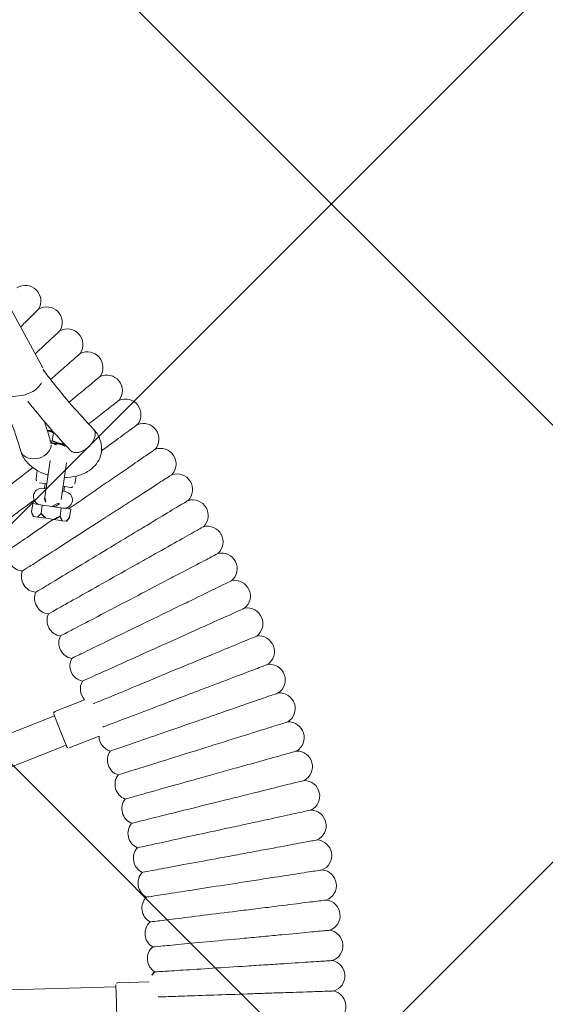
# Model space of a CAD drawing. Header units: metres. Extents: x 5515420 to 5516573, y 5683131 to 5683463.
# Tile 48 of 94: x 5516088.936 to 5516089.204, y 5683297.915 to 5683298.417. Entities that reach past the tile are written whole.
import ezdxf

# ---------------------------------------------------------------- set-up
doc = ezdxf.new("R2010")
doc.units = ezdxf.units.M
doc.layers.get('0').update_dxf_attribs({"linetype": 'CONTINUOUS', "lineweight": 18, "true_color": 0x000000})
doc.layers.add('A-Nawierzchnie', color=41, linetype='CONTINUOUS')
doc.layers.add('A-Plac-Zabaw', color=81, linetype='CONTINUOUS')
doc.layers.get('0').off()

# ---------------------------------------------------------------- blocks, each defined once
blk = doc.blocks.new('Bocianie gniazdo-Junior')
at = {"lineweight": 0}
for p, q in [((31.52813050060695, 38.61494473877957), (29.55260390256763, 41.26106412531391)), ((29.76165478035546, 36.81514665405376), (30.67303381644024, 37.06409589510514)), ((32.23768096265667, 35.49569203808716), (32.22051488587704, 35.48424798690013)), ((32.23768096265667, 35.49569203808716), (32.49259127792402, 35.49569203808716)), ((32.54956117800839, 35.39569203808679), (32.54956117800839, 34.99569203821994)), ((33.0114413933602, 34.89569203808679), (32.54738843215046, 34.89569203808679)), ((32.59296888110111, 34.87569203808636), (32.60175389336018, 34.87569203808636)), ((33.01144139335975, 34.87569203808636), (32.60175389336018, 34.87569203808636)), ((33.2234444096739, 34.89569203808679), (33.0114413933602, 34.89569203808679)), ((33.24850512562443, 34.87569203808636), (33.0114413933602, 34.87569203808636)), ((32.58644139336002, 33.98254171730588), (32.58644139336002, 32.10069203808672)), ((33.43644139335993, 32.10069203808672), (33.43644139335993, 33.98254171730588)), ((32.0114413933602, 33.38510150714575), (32.0114413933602, 32.97569203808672)), ((34.0114413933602, 32.97569203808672), (34.0114413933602, 33.38510150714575)), ((32.58644139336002, 32.7756920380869), (32.21144139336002, 32.7756920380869)), ((32.5114413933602, 32.5256920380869), (32.5114413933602, 32.7756920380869)), ((33.81144139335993, 32.7756920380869), (33.43644139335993, 32.7756920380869)), ((33.5114413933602, 32.5256920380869), (33.5114413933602, 32.7756920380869)), ((32.43644139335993, 32.5256920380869), (32.58644139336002, 32.5256920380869)), ((33.43644139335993, 32.5256920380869), (33.58644139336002, 32.5256920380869)), ((32.02994593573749, 31.67569203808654), (32.52069366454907, 31.67569203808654)), ((32.02994593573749, 31.24569203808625), (32.02994593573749, 31.67569203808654)), ((32.52069366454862, 31.67569203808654), (32.89961890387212, 31.67569203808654)), ((32.52069366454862, 31.67569203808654), (32.52069366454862, 31.24569203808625)), ((32.89961890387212, 31.67569203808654), (33.01144139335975, 31.67569203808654)), ((33.01144139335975, 31.67569203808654), (33.12326388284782, 31.67569203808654)), ((33.12326388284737, 31.67569203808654), (33.50218912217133, 31.67569203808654)), ((33.50218912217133, 31.67569203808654), (33.99293685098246, 31.67569203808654)), ((33.50218912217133, 31.24569203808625), (33.50218912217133, 31.67569203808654)), ((33.99293685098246, 31.67569203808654), (33.99293685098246, 31.24569203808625)), ((32.13994593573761, 31.03569203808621), (32.02994593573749, 31.24569203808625)), ((33.88293685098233, 31.03569203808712), (33.99293685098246, 31.24569203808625)), ((32.17913724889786, 31.03569203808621), (32.13994593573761, 31.03569203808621)), ((32.3715023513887, 31.03569203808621), (32.17913724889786, 31.03569203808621)), ((32.81907629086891, 31.03569203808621), (32.3715023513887, 31.03569203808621)), ((32.81907629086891, 31.03569203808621), (33.20380649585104, 31.03569203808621)), ((33.65138043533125, 31.03569203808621), (33.20380649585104, 31.03569203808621)), ((33.65138043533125, 31.03569203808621), (33.84374553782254, 31.03569203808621)), ((33.88293685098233, 31.03569203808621), (33.84374553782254, 31.03569203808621)), ((34.68188040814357, 21.3417174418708), (36.09967854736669, 22.16028357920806)), ((34.69527786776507, 21.11851236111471), (28.27163112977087, 17.40981818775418)), ((35.09527786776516, 20.42569203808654), (34.64527786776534, 21.20511490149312)), ((35.54527786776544, 19.64626917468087), (35.09527786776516, 20.42569203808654)), ((35.68188040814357, 19.60966663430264), (37.09967854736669, 20.42823277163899)), ((29.07163112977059, 16.02417754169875), (35.49527786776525, 19.73287171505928)), ((39.86643031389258, 8.112710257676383), (41.4451705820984, 8.391084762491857)), ((39.80267917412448, 7.898383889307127), (32.49797762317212, 6.610367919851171)), ((39.941597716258, 7.110537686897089), (39.78531435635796, 7.996864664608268)), ((40.0978810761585, 6.224210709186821), (39.941597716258, 7.110537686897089))]:
    blk.add_line(p, q, dxfattribs=at)
for centre, radius, start, end in [((30.14993893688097, 41.85187064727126), 0.8000000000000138, 337.9589330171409, 130.0410669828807), ((31.38758765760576, 40.92406452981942), 0.7999999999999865, 336.2446473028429, 128.3267812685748), ((32.59692669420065, 39.95964882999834), 0.8000000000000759, 334.5303615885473, 126.6124955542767), ((33.77687352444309, 38.95948683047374), 0.7999999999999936, 332.8160758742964, 124.8982098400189), ((34.92637193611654, 37.92447381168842), 0.8000000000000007, 331.1017901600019, 123.1839241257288), ((36.04439297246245, 36.85553625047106), 0.8000000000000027, 329.3875044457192, 121.4696384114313), ((37.12993585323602, 35.75363099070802), 0.8000000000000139, 327.6732187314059, 119.755352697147), ((38.18202887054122, 34.61974438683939), 0.8000000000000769, 325.9589330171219, 118.0410669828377), ((33.0114413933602, 34.45069203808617), 0.4250000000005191, 60.30625443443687, 119.6937455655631), ((39.19973025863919, 33.4548914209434), 0.8000000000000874, 324.2446473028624, 116.3267812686), ((32.21144139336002, 32.97569203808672), 0.2000000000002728, 180.0000000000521, 269.9999999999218), ((33.81144139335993, 32.97569203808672), 0.2000000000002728, 270.0000000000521, 359.9999999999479), ((40.18212903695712, 32.26011479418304), 0.8000000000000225, 322.5303615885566, 114.6124955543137), ((32.43644139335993, 32.10069203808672), 0.4249999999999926, 90, 269.9978998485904), ((33.58644139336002, 32.10069203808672), 0.4250000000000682, 270.0033937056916, 90), ((33.0114413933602, 32.10069203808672), 0.4249999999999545, 180, 270), ((33.0114413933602, 32.10069203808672), 0.4249999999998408, 270, 0), ((41.12834582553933, 31.03648399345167), 0.7999999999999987, 320.8160758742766, 112.89820983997), ((42.03753363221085, 29.78509433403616), 0.8000000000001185, 319.1017901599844, 111.1839241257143), ((31.9396123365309, 28.99904729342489), 0.7999999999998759, 168.7926690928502, 275.2073309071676), ((42.90887861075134, 28.5070659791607), 0.7999999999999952, 317.3875044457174, 109.4696384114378), ((32.79196185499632, 28.02345477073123), 0.800000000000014, 167.0783833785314, 273.4930451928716), ((43.74160078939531, 27.2035429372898), 0.8000000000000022, 315.673218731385, 107.7553526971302), ((33.61474458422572, 27.02280045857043), 0.8000000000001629, 165.3640976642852, 271.778759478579), ((44.53495476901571, 25.87569203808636), 0.8000000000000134, 313.9589330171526, 106.0410669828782), ((34.40722402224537, 25.99798007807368), 0.7999999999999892, 163.6498119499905, 270.0644737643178), ((35.16869079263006, 24.94991098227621), 0.8000000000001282, 161.9355262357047, 268.3501880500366), ((45.28823039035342, 24.52470188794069), 0.8000000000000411, 312.2446473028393, 104.3267812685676), ((35.89846327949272, 23.87953133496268), 0.8000000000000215, 160.2212405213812, 266.6359023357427), ((46.00075336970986, 23.15178180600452), 0.8000000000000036, 310.530361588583, 102.6124955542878), ((36.59588823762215, 22.78779927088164), 0.8000000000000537, 158.5069548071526, 231.6647221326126), ((46.67188590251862, 21.75816074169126), 0.7999999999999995, 308.8160758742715, 100.8982098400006), ((34.7318804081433, 21.2551149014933), 0.09999999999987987, 119.9999999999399, 210.0000000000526), ((47.30102723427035, 20.34508617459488), 0.7999999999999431, 307.1017901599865, 99.18392412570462), ((37.89122792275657, 20.54420512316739), 0.799999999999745, 188.3352778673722, 261.4930451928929), ((35.63188040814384, 19.69626917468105), 0.100000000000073, 210.0000000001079, 299.9999999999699), ((38.48798314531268, 19.39435136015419), 0.8000000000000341, 153.3640976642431, 259.7787594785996), ((47.88761419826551, 18.91382299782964), 0.7999999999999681, 305.387504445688, 97.46963841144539), ((39.05007286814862, 18.2271600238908), 0.7999999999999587, 151.6498119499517, 258.0644737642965), ((48.43112171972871, 17.46565238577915), 0.7999999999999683, 303.6732187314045, 95.75535269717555), ((39.5769939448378, 17.04367590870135), 0.800000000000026, 149.9355262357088, 256.3501880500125), ((48.93106328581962, 16.0018706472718), 0.7999999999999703, 301.9589330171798, 94.04106698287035), ((40.06827470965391, 15.84495839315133), 0.7999999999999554, 148.2212405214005, 254.635902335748), ((49.3869913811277, 14.52378806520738), 0.7999999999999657, 300.2446473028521, 92.3267812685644), ((40.52347539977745, 14.63208049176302), 0.800000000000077, 146.5069548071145, 252.9216166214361), ((40.94218854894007, 13.40612789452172), 0.799999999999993, 144.7926690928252, 251.2073309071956), ((49.79849788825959, 13.03272772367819), 0.7999999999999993, 298.5303615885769, 90.61249555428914), ((41.32403935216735, 12.16819799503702), 0.7999999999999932, 143.0783833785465, 249.4930451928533), ((50.16521445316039, 11.53002432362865), 0.8000000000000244, 296.8160758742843, 88.8982098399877), ((41.66868600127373, 10.91939890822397), 0.8000000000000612, 141.3640976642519, 247.7787594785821), ((50.48681281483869, 10.01702298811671), 0.7999999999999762, 295.1017901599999, 87.1839241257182), ((41.97581999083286, 9.660848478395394), 0.7999999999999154, 139.649811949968, 246.0644737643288), ((50.76300509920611, 8.495078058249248), 0.8000000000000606, 293.3875044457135, 85.46963841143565), ((42.2451663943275, 8.393673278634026), 0.7999999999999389, 137.9355262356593, 180.1853891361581), ((39.8837951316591, 8.014229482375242), 0.100000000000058, 100.0000000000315, 189.9999999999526)]:
    blk.add_arc(centre, radius, start, end, dxfattribs=at)
at = {"lineweight": 0, "extrusion": (0, 0, -1)}
for centre, major_axis, ratio, start_param, end_param in [((34.03887250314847, 35.27117981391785), (0.4921315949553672, 0.6307190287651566), 0.6293542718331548, -2.957634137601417e-13, 3.141592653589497), ((34.03887250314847, 35.27117981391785), (0.4921315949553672, 0.6307190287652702), 0.6293542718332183, -1.048050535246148e-13, 3.141592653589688), ((31.7554140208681, 34.58661478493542), (0.7319086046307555, 0.3229702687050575), 0.7693812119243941, 0.3272954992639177, 3.141592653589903), ((31.75541402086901, 34.58661478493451), (0.7319086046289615, 0.3229702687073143), 0.7693812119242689, 2.836412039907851e-12, 0.3272954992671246)]:
    blk.add_ellipse(centre, major_axis=major_axis, ratio=ratio, start_param=start_param, end_param=end_param, dxfattribs=at)
at = {"lineweight": 0}
for centre, major_axis, ratio, start_param, end_param in [((31.75541402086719, 34.58661478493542), (-0.7319086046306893, -0.3229702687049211), 0.7693812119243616, -2.842170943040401e-14, 2.814297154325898), ((31.75541402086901, 34.58661478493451), (0.7319086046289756, 0.3229702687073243), 0.7693812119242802, -0.3272954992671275, -2.839284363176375e-12)]:
    blk.add_ellipse(centre, major_axis=major_axis, ratio=ratio, start_param=start_param, end_param=end_param, dxfattribs=at)
for points, knots in [([(30.8914710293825, 41.55165379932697), (30.89146906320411, 41.55165117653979), (30.84702767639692, 41.49236850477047), (30.64917253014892, 41.22843925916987), (30.47336623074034, 40.99392211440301), (30.19922115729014, 40.62822577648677), (30.15636516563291, 40.5710579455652), (30.11196408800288, 40.51182904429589)], [21.67347738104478, 21.67347738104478, 21.67347738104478, 21.67347738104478, 23.11543581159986, 23.11543581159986, 24.91656177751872, 24.91656177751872, 25.2353198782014, 25.2353198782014, 25.2353198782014, 25.2353198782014]), ([(32.11980673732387, 40.60179877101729), (32.11980469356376, 40.60179620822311), (32.07360972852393, 40.543869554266), (31.86794756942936, 40.28597736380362), (31.68520426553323, 40.05682450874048), (31.32390531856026, 39.60376995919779), (31.19157951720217, 39.43783865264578), (31.04810024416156, 39.25792133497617)], [21.6734773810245, 21.6734773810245, 21.6734773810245, 21.6734773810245, 23.11543581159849, 23.11543581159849, 24.91656177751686, 24.91656177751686, 25.80320097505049, 25.80320097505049, 25.80320097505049, 25.80320097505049]), ([(33.31917732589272, 39.61562263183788), (33.3191752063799, 39.61562013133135), (33.27126801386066, 39.55910134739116), (33.05798293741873, 39.30747706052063), (32.86846620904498, 39.08389361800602), (32.44208333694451, 38.5808659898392), (32.23937851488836, 38.3417238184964), (32.01514293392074, 38.07718061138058)], [21.67347738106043, 21.67347738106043, 21.67347738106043, 21.67347738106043, 23.11543581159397, 23.11543581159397, 24.91656177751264, 24.91656177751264, 26.17400491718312, 26.17400491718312, 26.17400491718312, 26.17400491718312]), ([(31.62735765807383, 38.41791824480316), (31.61486741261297, 38.45889207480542), (31.59855349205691, 38.49832740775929), (31.56373233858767, 38.56332133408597), (31.54687520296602, 38.58983714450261), (31.52813050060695, 38.61494473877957)], [3.382685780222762, 3.382685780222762, 3.382685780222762, 3.382685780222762, 3.529283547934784, 3.529283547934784, 3.638137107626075, 3.638137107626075, 3.638137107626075, 3.638137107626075]), ([(34.53100409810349, 35.90189884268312), (34.09993526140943, 36.23824923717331), (33.68230772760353, 36.58045799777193), (32.87483387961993, 37.27573936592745), (32.48498772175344, 37.62881181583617), (31.93845857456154, 38.14990165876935), (31.77043848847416, 38.31396159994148), (31.6054183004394, 38.47901396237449)], [5.623739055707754, 5.623739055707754, 5.623739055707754, 5.623739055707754, 5.670793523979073, 5.670793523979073, 5.717847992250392, 5.717847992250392, 5.739271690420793, 5.739271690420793, 5.739271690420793, 5.739271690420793]), ([(34.48850919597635, 38.59400814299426), (34.488507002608, 38.59400570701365), (34.43893046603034, 38.5389453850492), (34.21821339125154, 38.29381423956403), (34.0220928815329, 38.07600034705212), (33.57478368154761, 37.57921315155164), (33.35701703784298, 37.3373587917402), (33.11567109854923, 37.06931697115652)], [21.67347738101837, 21.67347738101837, 21.67347738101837, 21.67347738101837, 23.11543581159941, 23.11543581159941, 24.91656177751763, 24.91656177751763, 26.21607273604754, 26.21607273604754, 26.21607273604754, 26.21607273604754]), ([(30.67303381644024, 37.06409589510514), (30.78187599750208, 37.09382686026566), (30.88975346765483, 37.13907211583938), (31.09357148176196, 37.25572267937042), (31.18946534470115, 37.32715670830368), (31.35974208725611, 37.48920340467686), (31.43410586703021, 37.57979236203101), (31.52779680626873, 37.73029848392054), (31.55704107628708, 37.78656042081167), (31.58101360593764, 37.84372082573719)], [1.570796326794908, 1.570796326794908, 1.570796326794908, 1.570796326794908, 1.900683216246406, 1.900683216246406, 2.231074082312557, 2.231074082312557, 2.561465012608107, 2.561465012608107, 2.749201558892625, 2.749201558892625, 2.749201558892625, 2.749201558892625]), ([(35.62675563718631, 37.53786978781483), (35.62675337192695, 37.53786741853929), (35.5755518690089, 37.48431484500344), (35.34760036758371, 37.24589626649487), (35.14505163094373, 37.03404689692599), (34.69742073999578, 36.56586169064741), (34.49131892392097, 36.35029609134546), (34.26389798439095, 36.11243243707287)], [21.67347738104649, 21.67347738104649, 21.67347738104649, 21.67347738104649, 23.11543581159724, 23.11543581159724, 24.91656177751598, 24.91656177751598, 26.11982788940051, 26.11982788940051, 26.11982788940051, 26.11982788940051]), ([(29.62051579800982, 36.78540662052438), (29.74920081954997, 36.59508540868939), (29.87313674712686, 36.40380480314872), (30.12471893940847, 35.99808309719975), (30.25123884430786, 35.78343703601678), (30.49237199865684, 35.35223003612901), (30.60698528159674, 35.13566914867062), (30.82423834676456, 34.70086370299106), (30.92687817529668, 34.48261918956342), (31.02350541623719, 34.2636445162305)], [2.753362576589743, 2.753362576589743, 2.753362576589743, 2.753362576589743, 2.782754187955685, 2.782754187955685, 2.815421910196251, 2.815421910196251, 2.848089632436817, 2.848089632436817, 2.880757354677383, 2.880757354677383, 2.880757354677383, 2.880757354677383]), ([(33.54674090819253, 34.64046078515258), (33.09585496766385, 34.9922738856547), (32.65829934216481, 35.35078211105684), (31.81796643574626, 36.07435701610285), (31.41472806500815, 36.43921211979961), (31.02530743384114, 36.80985788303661)], [5.623739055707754, 5.623739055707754, 5.623739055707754, 5.623739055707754, 5.670793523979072, 5.670793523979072, 5.717056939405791, 5.717056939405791, 5.717056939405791, 5.717056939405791]), ([(36.73289776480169, 36.44815295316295), (36.73289542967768, 36.44815065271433), (36.68011479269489, 36.39615376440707), (36.44513291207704, 36.16466116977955), (36.23633725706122, 35.95896595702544), (35.71915815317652, 35.44946653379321), (35.4317604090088, 35.16633640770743), (35.11003064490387, 34.84938406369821)], [21.67347738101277, 21.67347738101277, 21.67347738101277, 21.67347738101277, 23.11543581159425, 23.11543581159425, 24.91656177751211, 24.91656177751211, 26.48276527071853, 26.48276527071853, 26.48276527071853, 26.48276527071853]), ([(32.00107314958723, 35.91856177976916), (32.05067917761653, 35.82374117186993), (32.09928751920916, 35.72868923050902), (32.26676219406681, 35.39350914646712), (32.38026877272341, 35.1521883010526), (32.48732262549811, 34.90958505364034)], [2.835116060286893, 2.835116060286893, 2.835116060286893, 2.835116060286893, 2.848089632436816, 2.848089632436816, 2.880757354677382, 2.880757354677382, 2.880757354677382, 2.880757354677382]), ([(34.53100409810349, 35.90189884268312), (34.69290345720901, 35.77557351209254), (34.83995739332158, 35.61703584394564), (35.02776970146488, 35.27350257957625), (35.08443058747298, 35.1051384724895), (35.12042288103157, 34.77759493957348), (35.10915075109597, 34.62179966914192), (35.03469681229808, 34.32569495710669), (34.97078496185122, 34.18661099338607), (34.7972047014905, 33.92003441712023), (34.68196062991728, 33.79881317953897), (34.39859875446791, 33.56925624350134), (34.2240529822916, 33.47164066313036), (33.84759412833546, 33.31800399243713), (33.64416090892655, 33.26470960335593), (33.43644139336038, 33.23404960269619)], [2.482146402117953, 2.482146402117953, 2.482146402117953, 2.482146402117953, 2.822220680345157, 2.822220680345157, 3.075222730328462, 3.075222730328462, 3.292529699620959, 3.292529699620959, 3.516799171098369, 3.516799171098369, 3.782949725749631, 3.782949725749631, 4.118848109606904, 4.118848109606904, 4.473046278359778, 4.473046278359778, 4.473046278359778, 4.473046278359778]), ([(37.8059454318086, 35.32583308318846), (37.80594302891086, 35.32583085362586), (37.75163050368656, 35.27543619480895), (37.50982858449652, 35.05107680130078), (37.29497291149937, 34.85171987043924), (36.72966459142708, 34.32719040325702), (36.38704345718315, 34.00928444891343), (35.78461495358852, 33.45031248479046), (35.55635545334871, 33.2385186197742), (35.08293670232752, 32.79925021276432), (34.83917571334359, 32.57307306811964), (34.5937780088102, 32.34537727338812)], [21.67347738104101, 21.67347738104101, 21.67347738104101, 21.67347738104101, 23.11543581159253, 23.11543581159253, 24.91656177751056, 24.91656177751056, 26.69231811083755, 26.69231811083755, 27.6892699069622, 27.6892699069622, 28.69405322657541, 28.69405322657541, 28.69405322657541, 28.69405322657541]), ([(32.80320602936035, 34.81950977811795), (32.78902687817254, 34.8218050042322), (32.77508464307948, 34.82432047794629), (32.70828700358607, 34.83760609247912), (32.65951126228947, 34.85130202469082), (32.57899424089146, 34.88025540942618), (32.54635250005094, 34.89534973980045), (32.49891824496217, 34.92155719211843), (32.48288774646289, 34.93288189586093), (32.47376171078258, 34.94023189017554)], [4.97387402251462, 4.97387402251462, 4.97387402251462, 4.97387402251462, 5.030067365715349, 5.030067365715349, 5.248745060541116, 5.248745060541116, 5.452561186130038, 5.452561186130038, 5.639017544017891, 5.639017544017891, 5.639017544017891, 5.639017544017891]), ([(33.29932655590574, 34.83524581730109), (33.29496957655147, 34.83422139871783), (33.29057568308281, 34.83321671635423), (33.26474232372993, 34.82747724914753), (33.2425170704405, 34.82320701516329), (33.21967675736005, 34.81950977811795)], [4.341655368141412, 4.341655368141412, 4.341655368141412, 4.341655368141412, 4.360385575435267, 4.360385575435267, 4.450903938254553, 4.450903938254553, 4.450903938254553, 4.450903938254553]), ([(32.58644139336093, 33.23404960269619), (32.40236417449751, 33.26121993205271), (32.22165418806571, 33.30622814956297), (31.83717179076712, 33.44984990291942), (31.63628945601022, 33.55756397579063), (31.30021084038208, 33.83360926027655), (31.15883398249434, 33.99440878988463), (31.04564013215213, 34.21541793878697), (31.0342471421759, 34.23930183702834), (31.02350541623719, 34.2636445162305)], [4.951731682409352, 4.951731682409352, 4.951731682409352, 4.951731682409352, 5.265615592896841, 5.265615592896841, 5.648427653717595, 5.648427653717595, 5.98276189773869, 5.98276189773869, 6.022350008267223, 6.022350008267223, 6.022350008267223, 6.022350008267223]), ([(38.84493811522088, 34.17191480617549), (38.84493564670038, 34.17191264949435), (38.78913985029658, 34.12316533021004), (38.54073433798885, 33.90613996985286), (38.32001097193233, 33.71329977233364), (37.73926412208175, 33.20591652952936), (37.38728602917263, 32.89840253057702), (36.76840524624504, 32.3577026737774), (36.53391199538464, 32.1528320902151), (36.04756421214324, 31.72792282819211), (35.79714612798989, 31.50913913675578), (35.54504662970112, 31.28888643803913)], [21.67347738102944, 21.67347738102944, 21.67347738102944, 21.67347738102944, 23.11543581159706, 23.11543581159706, 24.9165617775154, 24.9165617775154, 26.69231811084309, 26.69231811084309, 27.68926990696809, 27.68926990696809, 28.69405322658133, 28.69405322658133, 28.69405322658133, 28.69405322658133]), ([(31.76524987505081, 33.49905140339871), (31.64114799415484, 33.36925101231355), (31.51874263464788, 33.24122504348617), (31.01392446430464, 32.71322663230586), (30.66129883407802, 32.34440913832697), (30.05911018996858, 31.71456919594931), (29.81566080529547, 31.45994110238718), (29.4720661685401, 31.10056928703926), (29.37532212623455, 30.999382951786), (29.35746626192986, 30.98070718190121), (29.35665212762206, 30.97985566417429), (29.35665212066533, 30.97985565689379)], [1.220289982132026, 1.220289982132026, 1.220289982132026, 1.220289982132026, 1.776836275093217, 1.776836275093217, 3.561561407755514, 3.561561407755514, 5.352037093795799, 5.352037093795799, 7.144285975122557, 7.144285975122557, 7.324569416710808, 7.324569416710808, 7.324569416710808, 7.324569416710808]), ([(39.84894577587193, 32.98743103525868), (39.84894324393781, 32.98742895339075), (39.79171412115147, 32.940372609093), (39.53692737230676, 32.73087554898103), (39.3105338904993, 32.54472470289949), (38.71486835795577, 32.05494186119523), (38.35384837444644, 31.75809508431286), (37.71906929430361, 31.23615133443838), (37.47855219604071, 31.03838741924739), (36.97971072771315, 30.62821765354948), (36.72285970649, 30.41702325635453), (36.46428407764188, 30.20441080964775)], [21.67347738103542, 21.67347738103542, 21.67347738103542, 21.67347738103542, 23.11543581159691, 23.11543581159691, 24.91656177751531, 24.91656177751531, 26.69231811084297, 26.69231811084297, 27.68926990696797, 27.68926990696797, 28.69405322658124, 28.69405322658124, 28.69405322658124, 28.69405322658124]), ([(32.08194472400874, 31.86626270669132), (31.79843433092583, 31.58696220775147), (31.53640063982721, 31.32881949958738), (30.9935374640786, 30.79401739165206), (30.74257972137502, 30.54678616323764), (30.38838809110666, 30.19785398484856), (30.28866031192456, 30.0996070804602), (30.27025374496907, 30.0814738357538), (30.26941450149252, 30.08064705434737), (30.26941449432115, 30.08064704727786)], [2.225480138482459, 2.225480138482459, 2.225480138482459, 2.225480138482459, 3.561561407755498, 3.561561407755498, 5.352037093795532, 5.352037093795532, 7.144285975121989, 7.144285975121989, 7.324569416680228, 7.324569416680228, 7.324569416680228, 7.324569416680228]), ([(40.81706969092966, 31.77344204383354), (40.81706709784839, 31.77344003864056), (40.75845587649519, 31.7281167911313), (40.49751595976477, 31.52633555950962), (40.26565501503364, 31.34704069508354), (39.65560400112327, 30.87529667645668), (39.28586528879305, 30.58938283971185), (38.63575612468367, 30.08666240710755), (38.38943047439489, 29.89618218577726), (37.87854185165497, 29.50111907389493), (37.61548780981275, 29.29770301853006), (37.3506675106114, 29.09292114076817)], [21.67347738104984, 21.67347738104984, 21.67347738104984, 21.67347738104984, 23.11543581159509, 23.11543581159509, 24.91656177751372, 24.91656177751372, 26.69231811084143, 26.69231811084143, 27.68926990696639, 27.68926990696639, 28.69405322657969, 28.69405322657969, 28.69405322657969, 28.69405322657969]), ([(35.54504662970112, 31.28888643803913), (35.09923953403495, 30.89939650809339), (34.65503914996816, 30.51131031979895), (33.81819916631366, 29.78018524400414), (33.43393255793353, 29.4444616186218), (32.77770973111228, 28.87113700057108), (32.51241571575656, 28.6393565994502), (32.13799044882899, 28.31223109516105), (32.03256559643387, 28.22012417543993), (32.01310753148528, 28.20312417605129), (32.01222034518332, 28.20234906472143), (32.01222033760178, 28.20234905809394)], [0, 0, 0, 0, 1.776836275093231, 1.776836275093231, 3.561561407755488, 3.561561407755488, 5.352037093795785, 5.352037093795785, 7.144285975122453, 7.144285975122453, 7.324569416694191, 7.324569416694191, 7.324569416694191, 7.324569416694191]), ([(33.18227301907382, 31.03569203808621), (32.82795084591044, 30.70692910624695), (32.50229535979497, 30.40476497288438), (31.90000778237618, 29.84592376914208), (31.64176632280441, 29.60631071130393), (31.2772947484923, 29.26813051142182), (31.1746725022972, 29.17291098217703), (31.15573170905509, 29.15533649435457), (31.15486810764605, 29.1545351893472), (31.1548681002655, 29.15453518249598)], [1.981070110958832, 1.981070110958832, 1.981070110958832, 1.981070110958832, 3.561561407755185, 3.561561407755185, 5.352037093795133, 5.352037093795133, 7.144285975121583, 7.144285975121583, 7.324569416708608, 7.324569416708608, 7.324569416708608, 7.324569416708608]), ([(36.46428407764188, 30.20441080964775), (36.00702473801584, 29.82843172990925), (35.55141338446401, 29.45380769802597), (34.69307599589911, 28.74804430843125), (34.29893804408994, 28.42396645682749), (33.6258576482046, 27.87052965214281), (33.3537485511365, 27.64678938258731), (32.969704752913, 27.33101139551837), (32.86157166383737, 27.24209953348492), (32.84161374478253, 27.22568923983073), (32.84070376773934, 27.22494101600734), (32.84070375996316, 27.22494100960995)], [0, 0, 0, 0, 1.776836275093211, 1.776836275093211, 3.561561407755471, 3.561561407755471, 5.352037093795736, 5.352037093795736, 7.144285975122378, 7.144285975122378, 7.324569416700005, 7.324569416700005, 7.324569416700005, 7.324569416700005]), ([(41.74844325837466, 30.53103451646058), (41.74844060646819, 30.53103258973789), (41.68849975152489, 30.48748300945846), (41.42164024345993, 30.29359822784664), (41.18451938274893, 30.12131983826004), (40.56062896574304, 29.66803691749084), (40.18250249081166, 29.39331195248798), (39.5176451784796, 28.91026484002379), (39.26573147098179, 28.72723881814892), (38.74325300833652, 28.34763599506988), (38.47423141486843, 28.15218036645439), (38.20340349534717, 27.95541236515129)], [21.67347738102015, 21.67347738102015, 21.67347738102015, 21.67347738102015, 23.11543581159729, 23.11543581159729, 24.91656177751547, 24.91656177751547, 26.69231811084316, 26.69231811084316, 27.68926990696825, 27.68926990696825, 28.69405322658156, 28.69405322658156, 28.69405322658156, 28.69405322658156]), ([(42.64223277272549, 29.26132057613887), (42.64223006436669, 29.2613187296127), (42.58101323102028, 29.21958179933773), (42.30847300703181, 29.03376702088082), (42.06630448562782, 28.8686593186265), (41.42913313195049, 28.43424324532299), (41.04295736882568, 28.17095306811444), (40.36394704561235, 27.7080116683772), (40.10667077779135, 27.5326036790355), (39.57307016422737, 27.16880094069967), (39.29832182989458, 26.98148069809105), (39.02172871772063, 26.7929027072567)], [21.6734773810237, 21.6734773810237, 21.6734773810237, 21.6734773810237, 23.11543581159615, 23.11543581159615, 24.91656177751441, 24.91656177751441, 26.69231811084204, 26.69231811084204, 27.68926990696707, 27.68926990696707, 28.6940532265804, 28.6940532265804, 28.6940532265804, 28.6940532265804]), ([(37.3506675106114, 29.09292114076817), (36.88236523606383, 28.73078946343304), (36.41575074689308, 28.36996292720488), (35.536684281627, 27.69019297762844), (35.1330277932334, 27.37805099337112), (34.44369232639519, 26.84499740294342), (34.16501172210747, 26.62949754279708), (33.77169316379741, 26.32534973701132), (33.66094863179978, 26.23971252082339), (33.64050872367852, 26.22390662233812), (33.63957677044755, 26.22318595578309), (33.6395767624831, 26.22318594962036)], [0, 0, 0, 0, 1.776836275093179, 1.776836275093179, 3.561561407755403, 3.561561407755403, 5.352037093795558, 5.352037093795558, 7.144285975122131, 7.144285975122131, 7.324569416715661, 7.324569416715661, 7.324569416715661, 7.324569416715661]), ([(38.20340349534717, 27.95541236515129), (37.72447747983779, 27.60745224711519), (37.24727753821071, 27.26074619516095), (36.34826887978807, 26.60757817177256), (35.93545518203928, 26.30765146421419), (35.23048169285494, 25.79545824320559), (34.9454790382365, 25.58839169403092), (34.54323779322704, 25.29614632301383), (34.42998094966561, 25.21386040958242), (34.40907734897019, 25.19867305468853), (34.40812425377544, 25.19798059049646), (34.40812424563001, 25.19798058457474)], [0, 0, 0, 0, 1.776836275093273, 1.776836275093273, 3.561561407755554, 3.561561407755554, 5.352037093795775, 5.352037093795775, 7.144285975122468, 7.144285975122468, 7.324569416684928, 7.324569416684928, 7.324569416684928, 7.324569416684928]), ([(43.49763817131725, 27.96543678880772), (43.49763540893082, 27.96543502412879), (43.43519739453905, 27.92554810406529), (43.15722041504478, 27.74796965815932), (42.91022100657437, 27.59018043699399), (42.26033907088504, 27.17502007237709), (41.86645969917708, 26.9234003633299), (41.17390417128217, 26.48097907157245), (40.91149564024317, 26.3133461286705), (40.36725052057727, 25.96566912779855), (40.08702138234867, 25.78665194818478), (39.80491066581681, 25.60643277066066)], [21.67347738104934, 21.67347738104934, 21.67347738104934, 21.67347738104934, 23.11543581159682, 23.11543581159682, 24.91656177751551, 24.91656177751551, 26.69231811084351, 26.69231811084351, 27.68926990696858, 27.68926990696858, 28.69405322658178, 28.69405322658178, 28.69405322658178, 28.69405322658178]), ([(39.02172871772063, 26.7929027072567), (38.53260766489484, 26.45942561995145), (38.04524942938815, 26.12715040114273), (37.12710331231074, 25.5011689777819), (36.70550192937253, 25.21372602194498), (35.98552146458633, 24.72285165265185), (35.69445187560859, 24.52440376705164), (35.2836480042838, 24.24432242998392), (35.16798022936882, 24.16546147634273), (35.14663164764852, 24.15090625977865), (35.14565826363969, 24.15024261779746), (35.14565825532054, 24.15024261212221)], [0, 0, 0, 0, 1.77683627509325, 1.77683627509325, 3.561561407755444, 3.561561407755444, 5.352037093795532, 5.352037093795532, 7.144285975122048, 7.144285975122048, 7.324569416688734, 7.324569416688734, 7.324569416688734, 7.324569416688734]), ([(44.31389375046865, 26.64454314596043), (44.31389093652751, 26.64454146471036), (44.25028763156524, 26.60654025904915), (43.96712272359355, 26.4373571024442), (43.71551352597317, 26.28702760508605), (43.05350274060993, 25.89149457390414), (42.65227233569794, 25.65177056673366), (41.94679153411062, 25.23026540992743), (41.67948563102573, 25.07055756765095), (41.12508317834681, 24.7393175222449), (40.83962407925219, 24.56876365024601), (40.55224828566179, 24.39706460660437)], [21.67347738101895, 21.67347738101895, 21.67347738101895, 21.67347738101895, 23.11543581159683, 23.11543581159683, 24.9165617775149, 24.9165617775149, 26.69231811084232, 26.69231811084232, 27.68926990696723, 27.68926990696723, 28.69405322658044, 28.69405322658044, 28.69405322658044, 28.69405322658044]), ([(39.80491066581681, 25.60643277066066), (39.30603240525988, 25.28773722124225), (38.80895212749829, 24.97019026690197), (37.8724904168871, 24.37195578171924), (37.44247873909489, 24.09725387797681), (36.70813577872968, 23.62813775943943), (36.41125980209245, 23.43848617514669), (35.99226102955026, 23.17081958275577), (35.87428586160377, 23.09545418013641), (35.85251140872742, 23.08154413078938), (35.85151860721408, 23.08090990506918), (35.8515185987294, 23.08090989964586)], [0, 0, 0, 0, 1.776836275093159, 1.776836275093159, 3.561561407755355, 3.561561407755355, 5.352037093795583, 5.352037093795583, 7.14428597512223, 7.14428597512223, 7.324569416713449, 7.324569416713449, 7.324569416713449, 7.324569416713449]), ([(45.09026885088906, 25.29982202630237), (45.09026598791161, 25.29982042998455), (45.025554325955, 25.26373895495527), (44.73745496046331, 25.10310252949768), (44.48146119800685, 24.96036732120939), (43.80791415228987, 24.58481567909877), (43.39969186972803, 24.35720195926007), (42.681917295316, 23.95699024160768), (42.40995329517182, 23.80535046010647), (41.84588977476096, 23.49084387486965), (41.55545623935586, 23.32890597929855), (41.26307260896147, 23.16588076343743)], [21.67347738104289, 21.67347738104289, 21.67347738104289, 21.67347738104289, 23.11543581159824, 23.11543581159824, 24.91656177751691, 24.91656177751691, 26.69231811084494, 26.69231811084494, 27.6892699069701, 27.6892699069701, 28.69405322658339, 28.69405322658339, 28.69405322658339, 28.69405322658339]), ([(40.5522482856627, 24.39706460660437), (40.04405938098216, 24.09343587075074), (39.53770201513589, 23.79090142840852), (38.5837629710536, 23.22094938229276), (38.14572591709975, 22.95923442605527), (37.39767779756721, 22.51229648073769), (37.09526117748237, 22.33161096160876), (36.73893784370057, 22.11871768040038), (36.63779690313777, 22.05828878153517), (36.58054290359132, 22.02408110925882)], [0, 0, 0, 0, 1.776836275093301, 1.776836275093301, 3.561561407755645, 3.561561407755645, 5.352037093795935, 5.352037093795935, 6.552547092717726, 6.552547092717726, 6.552547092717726, 6.552547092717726]), ([(45.82606851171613, 23.93247713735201), (45.82606560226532, 23.93247562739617), (45.76030350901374, 23.8983461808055), (45.46752757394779, 23.74640027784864), (45.20737839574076, 23.61138712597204), (44.52289800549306, 23.25615304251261), (44.10804925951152, 23.04085335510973), (43.37862341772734, 22.66229332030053), (43.10224476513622, 22.51885733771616), (42.5290250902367, 22.22136573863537), (42.23387709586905, 22.06818877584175), (41.93674735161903, 21.91398331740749)], [21.67347738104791, 21.67347738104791, 21.67347738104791, 21.67347738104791, 23.11543581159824, 23.11543581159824, 24.91656177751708, 24.91656177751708, 26.69231811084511, 26.69231811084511, 27.68926990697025, 27.68926990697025, 28.69405322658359, 28.69405322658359, 28.69405322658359, 28.69405322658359]), ([(41.26307260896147, 23.16588076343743), (40.74602795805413, 22.87759062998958), (40.23084676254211, 22.59033950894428), (39.26028428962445, 22.04918008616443), (38.81461396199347, 21.80068634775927), (38.05353028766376, 21.37632664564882), (37.74584372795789, 21.20476892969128), (37.38331107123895, 21.00263051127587), (37.28040763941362, 20.94525433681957), (37.22215592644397, 20.91277475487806)], [0, 0, 0, 0, 1.776836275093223, 1.776836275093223, 3.561561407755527, 3.561561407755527, 5.352037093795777, 5.352037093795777, 6.552547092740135, 6.552547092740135, 6.552547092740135, 6.552547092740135]), ([(46.52063409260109, 22.54373243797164), (46.52063113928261, 22.54373101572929), (46.45387748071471, 22.51158414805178), (46.15668705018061, 22.36846477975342), (45.89261532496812, 22.24129453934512), (45.19781429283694, 21.90669599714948), (44.77671042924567, 21.70390306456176), (44.03628625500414, 21.34733357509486), (43.75574034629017, 21.21222978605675), (43.17387762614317, 20.93201946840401), (42.87427937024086, 20.78774055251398), (42.57266948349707, 20.6424928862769)], [21.67347738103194, 21.67347738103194, 21.67347738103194, 21.67347738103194, 23.11543581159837, 23.11543581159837, 24.91656177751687, 24.91656177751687, 26.69231811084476, 26.69231811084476, 27.6892699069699, 27.6892699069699, 28.69405322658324, 28.69405322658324, 28.69405322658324, 28.69405322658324]), ([(41.93674735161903, 21.91398331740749), (41.41130977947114, 21.6412898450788), (40.88776591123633, 21.36957917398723), (39.90144879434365, 20.8576967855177), (39.4485441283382, 20.622646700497), (38.6751061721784, 20.22124510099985), (38.36242509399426, 20.05896875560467), (37.92111963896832, 19.829938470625), (37.79686370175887, 19.76545167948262), (37.77393001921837, 19.75354947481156), (37.77288436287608, 19.75300679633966), (37.77288435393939, 19.75300679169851)], [0, 0, 0, 0, 1.776836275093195, 1.776836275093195, 3.561561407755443, 3.561561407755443, 5.352037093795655, 5.352037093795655, 7.144285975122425, 7.144285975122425, 7.32456941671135, 7.32456941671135, 7.32456941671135, 7.32456941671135]), ([(47.17334386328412, 21.13483104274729), (47.17334086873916, 21.13482970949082), (47.1056553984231, 21.10469419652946), (46.80431649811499, 20.97052947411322), (46.53655860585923, 20.85131597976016), (45.8320588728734, 20.53765248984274), (45.40507683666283, 20.3475478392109), (44.65431710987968, 20.01328807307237), (44.36985507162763, 19.88663741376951), (43.77987015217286, 19.62395920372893), (43.47608981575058, 19.48870748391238), (43.17026976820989, 19.35254762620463)], [21.67347738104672, 21.67347738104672, 21.67347738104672, 21.67347738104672, 23.11543581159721, 23.11543581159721, 24.91656177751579, 24.91656177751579, 26.69231811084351, 26.69231811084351, 27.6892699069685, 27.6892699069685, 28.69405322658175, 28.69405322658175, 28.69405322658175, 28.69405322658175]), ([(42.57266948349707, 20.6424928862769), (42.03930932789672, 20.385640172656), (41.50787142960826, 20.12971316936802), (40.50668255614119, 19.64756601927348), (40.04694896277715, 19.42616998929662), (39.26184905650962, 19.04808580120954), (38.94445335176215, 18.89523608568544), (38.49649386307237, 18.67951016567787), (38.37036438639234, 18.61876941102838), (38.34708490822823, 18.6075586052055), (38.34602348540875, 18.60704745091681), (38.34602347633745, 18.60704744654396)], [0, 0, 0, 0, 1.77683627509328, 1.77683627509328, 3.561561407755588, 3.561561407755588, 5.352037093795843, 5.352037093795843, 7.144285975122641, 7.144285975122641, 7.324569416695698, 7.324569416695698, 7.324569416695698, 7.324569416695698]), ([(47.78361356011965, 19.70703410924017), (47.78361052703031, 19.70703286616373), (47.71505383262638, 19.67893568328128), (47.40983620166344, 19.5538457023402), (47.13863182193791, 19.44269566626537), (46.42506401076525, 19.1502479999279), (45.99258600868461, 18.97300180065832), (45.23216276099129, 18.66135096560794), (44.94403922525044, 18.54326680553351), (44.34646022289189, 18.29835583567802), (44.03876973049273, 18.17225238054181), (43.7290132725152, 18.04530221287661)], [21.67347738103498, 21.67347738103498, 21.67347738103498, 21.67347738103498, 23.1154358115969, 23.1154358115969, 24.91656177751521, 24.91656177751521, 26.69231811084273, 26.69231811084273, 27.68926990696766, 27.68926990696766, 28.69405322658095, 28.69405322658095, 28.69405322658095, 28.69405322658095]), ([(43.17026976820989, 19.35254762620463), (42.62946445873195, 19.11176558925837), (42.09060823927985, 18.87185134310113), (41.07544380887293, 18.41987101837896), (40.60929281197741, 18.21232722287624), (39.81323372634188, 17.85789888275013), (39.49140750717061, 17.71461261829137), (39.03719496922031, 17.51238416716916), (38.90930485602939, 17.455443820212), (38.88570042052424, 17.44493444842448), (38.88462418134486, 17.44445527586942), (38.88462417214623, 17.44445527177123)], [0, 0, 0, 0, 1.77683627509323, 1.77683627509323, 3.561561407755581, 3.561561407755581, 5.352037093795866, 5.352037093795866, 7.144285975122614, 7.144285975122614, 7.324569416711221, 7.324569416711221, 7.324569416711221, 7.324569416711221]), ([(48.35089690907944, 18.26161970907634), (48.35089384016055, 18.26161855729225), (48.28152728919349, 18.2355848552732), (47.97270413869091, 18.11968158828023), (47.69829603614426, 18.01669450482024), (46.9762988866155, 17.74572444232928), (46.5387120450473, 17.58149535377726), (45.7693059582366, 17.29273241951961), (45.4777788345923, 17.18332045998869), (44.87314066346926, 16.95639595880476), (44.56181543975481, 16.83955364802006), (44.24839984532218, 16.72192680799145)], [21.67347738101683, 21.67347738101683, 21.67347738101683, 21.67347738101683, 23.1154358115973, 23.1154358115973, 24.91656177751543, 24.91656177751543, 26.69231811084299, 26.69231811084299, 27.68926990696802, 27.68926990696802, 28.69405322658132, 28.69405322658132, 28.69405322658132, 28.69405322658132]), ([(43.7290132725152, 18.04530221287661), (43.18124690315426, 17.8208063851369), (42.63545471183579, 17.59711965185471), (41.60722343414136, 17.1757107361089), (41.13507230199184, 16.98220495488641), (40.32876661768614, 16.65174972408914), (40.002797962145, 16.51815517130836), (39.54273895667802, 16.3296052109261), (39.41320268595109, 16.27651624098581), (39.38929442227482, 16.26671771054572), (39.38820433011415, 16.26627094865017), (39.38820432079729, 16.26627094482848)], [0, 0, 0, 0, 1.776836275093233, 1.776836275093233, 3.561561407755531, 3.561561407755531, 5.352037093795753, 5.352037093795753, 7.144285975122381, 7.144285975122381, 7.324569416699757, 7.324569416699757, 7.324569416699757, 7.324569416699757]), ([(44.24839984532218, 16.72192680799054), (43.69416274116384, 16.51391814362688), (43.14192313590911, 16.3066591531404), (42.10154541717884, 15.91619886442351), (41.62381678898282, 15.73690431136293), (40.80798625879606, 15.43071799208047), (40.47816695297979, 15.30693473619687), (40.01267329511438, 15.13223204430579), (39.88160681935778, 15.08304197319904), (39.85741612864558, 15.07396305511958), (39.85631315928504, 15.07354910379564), (39.85631314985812, 15.07354910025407)], [0, 0, 0, 0, 1.776836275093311, 1.776836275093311, 3.561561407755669, 3.561561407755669, 5.352037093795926, 5.352037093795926, 7.144285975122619, 7.144285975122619, 7.324569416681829, 7.324569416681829, 7.324569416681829, 7.324569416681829]), ([(48.87468611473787, 16.79988168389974), (48.87468301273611, 16.79988062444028), (48.80456869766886, 16.77593370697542), (48.49241646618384, 16.6693209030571), (48.2150502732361, 16.574588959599), (47.4852700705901, 16.32533905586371), (47.04296608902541, 16.17427408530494), (46.26526588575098, 15.90865753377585), (45.97059613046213, 15.80801571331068), (45.35944002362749, 15.59928080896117), (45.0447587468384, 15.49180423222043), (44.72796456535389, 15.38360601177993)], [21.67347738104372, 21.67347738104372, 21.67347738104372, 21.67347738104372, 23.11543581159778, 23.11543581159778, 24.91656177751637, 24.91656177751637, 26.69231811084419, 26.69231811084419, 27.68926990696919, 27.68926990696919, 28.69405322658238, 28.69405322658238, 28.69405322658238, 28.69405322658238]), ([(44.72796456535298, 15.38360601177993), (44.16775284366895, 15.1922707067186), (43.60956015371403, 15.00162498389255), (42.55796727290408, 14.64246283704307), (42.07508878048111, 14.47754000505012), (41.25046368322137, 14.19589667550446), (40.91708896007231, 14.08203551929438), (40.44657732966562, 13.92133647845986), (40.3140979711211, 13.87608933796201), (40.28964650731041, 13.86773815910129), (40.28853164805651, 13.86735738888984), (40.28853163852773, 13.86735738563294)], [0, 0, 0, 0, 1.776836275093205, 1.776836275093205, 3.561561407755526, 3.561561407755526, 5.352037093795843, 5.352037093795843, 7.144285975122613, 7.144285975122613, 7.32456941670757, 7.32456941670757, 7.32456941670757, 7.32456941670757]), ([(49.35451231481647, 15.3231284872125), (49.35450918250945, 15.32312752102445), (49.28370986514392, 15.30128882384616), (48.96850797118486, 15.20406191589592), (48.68843196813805, 15.11766991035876), (47.95152196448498, 14.89036327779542), (47.50489676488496, 14.75259764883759), (46.71959859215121, 14.51036524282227), (46.42204997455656, 14.4185836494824), (45.80492299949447, 14.22822518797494), (45.48716735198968, 14.13021055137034), (45.16727815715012, 14.03153780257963)], [21.67347738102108, 21.67347738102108, 21.67347738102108, 21.67347738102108, 23.11543581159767, 23.11543581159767, 24.91656177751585, 24.91656177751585, 26.69231811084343, 26.69231811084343, 27.68926990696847, 27.68926990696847, 28.6940532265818, 28.6940532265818, 28.6940532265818, 28.6940532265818]), ([(45.16727815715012, 14.03153780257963), (44.6015932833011, 13.85704712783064), (44.03794716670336, 13.68318532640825), (42.97608044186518, 13.35564282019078), (42.48848432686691, 13.20523933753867), (41.65580281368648, 12.94839110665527), (41.31917108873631, 12.84455397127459), (40.84406265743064, 12.6980024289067), (40.71028900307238, 12.65673872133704), (40.68559865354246, 12.64912275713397), (40.68447290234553, 12.64877550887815), (40.68447289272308, 12.64877550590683)], [0, 0, 0, 0, 1.776836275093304, 1.776836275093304, 3.561561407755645, 3.561561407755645, 5.35203709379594, 5.35203709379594, 7.144285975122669, 7.144285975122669, 7.324569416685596, 7.324569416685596, 7.324569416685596, 7.324569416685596]), ([(49.78994599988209, 13.83268201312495), (49.78994284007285, 13.83268114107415), (49.71852189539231, 13.81297021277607), (49.4005524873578, 13.72521623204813), (49.11801738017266, 13.64724149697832), (48.37463720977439, 13.44208160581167), (47.92409058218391, 13.31773863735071), (47.13189738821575, 13.09910720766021), (46.83173625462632, 13.01626799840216), (46.20919082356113, 12.84445637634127), (45.8886452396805, 12.75599141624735), (45.5659473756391, 12.66693246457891)], [21.67347738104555, 21.67347738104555, 21.67347738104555, 21.67347738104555, 23.1154358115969, 23.1154358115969, 24.91656177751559, 24.91656177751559, 26.69231811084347, 26.69231811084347, 27.68926990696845, 27.68926990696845, 28.69405322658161, 28.69405322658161, 28.69405322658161, 28.69405322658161]), ([(45.5659473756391, 12.66693246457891), (44.99529571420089, 12.50944261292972), (44.42670071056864, 12.35252036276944), (43.35551065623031, 12.05689069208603), (42.86363338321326, 11.92114119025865), (42.02364081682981, 11.68931797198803), (41.68405342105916, 11.59559780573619), (41.20477347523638, 11.46332494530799), (41.06982527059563, 11.4260816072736), (41.04491813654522, 11.4192076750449), (41.04378250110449, 11.41889425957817), (41.04378249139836, 11.41889425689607)], [0, 0, 0, 0, 1.776836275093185, 1.776836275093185, 3.561561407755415, 3.561561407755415, 5.352037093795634, 5.352037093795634, 7.144285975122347, 7.144285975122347, 7.324569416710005, 7.324569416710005, 7.324569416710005, 7.324569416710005]), ([(50.18059739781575, 12.32987641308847), (50.18059421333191, 12.32987563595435), (50.10861557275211, 12.3123101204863), (49.78816327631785, 12.23410761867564), (49.50342197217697, 12.16461995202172), (48.75423706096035, 11.98179044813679), (48.30017230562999, 11.87098144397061), (47.5017932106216, 11.67614669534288), (47.19928824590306, 11.60232402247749), (46.57188162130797, 11.44921303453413), (46.24883303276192, 11.37037693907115), (45.92361535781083, 11.29101150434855)], [21.67347738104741, 21.67347738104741, 21.67347738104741, 21.67347738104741, 23.11543581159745, 23.11543581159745, 24.91656177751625, 24.91656177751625, 26.69231811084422, 26.69231811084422, 27.68926990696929, 27.68926990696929, 28.69405322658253, 28.69405322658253, 28.69405322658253, 28.69405322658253]), ([(45.92361535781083, 11.29101150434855), (45.34850771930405, 11.15066345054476), (44.77547279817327, 11.01082121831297), (43.69591827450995, 10.74736901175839), (43.20020014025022, 10.62639500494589), (42.35364842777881, 10.41980431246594), (42.0114093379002, 10.33628500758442), (41.52838689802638, 10.21840923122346), (41.39238494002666, 10.1852196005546), (41.36728331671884, 10.179093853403), (41.36613881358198, 10.17881455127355), (41.36613880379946, 10.17881454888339)], [0, 0, 0, 0, 1.776836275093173, 1.776836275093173, 3.561561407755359, 3.561561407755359, 5.352037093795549, 5.352037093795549, 7.144285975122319, 7.144285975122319, 7.324569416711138, 7.324569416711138, 7.324569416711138, 7.324569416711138]), ([(50.52611682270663, 10.81605690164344), (50.52611361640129, 10.81605622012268), (50.45364171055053, 10.80065184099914), (50.13099337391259, 10.73207081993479), (49.84430075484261, 10.67113242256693), (49.08998172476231, 10.51079696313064), (48.6328052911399, 10.41362111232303), (47.82895495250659, 10.2427574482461), (47.52437693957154, 10.17801739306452), (46.89267073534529, 10.04374409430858), (46.56740831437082, 9.97460743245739), (46.23996194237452, 9.905006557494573)], [21.67347738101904, 21.67347738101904, 21.67347738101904, 21.67347738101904, 23.11543581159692, 23.11543581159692, 24.916561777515, 24.916561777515, 26.69231811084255, 26.69231811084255, 27.68926990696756, 27.68926990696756, 28.69405322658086, 28.69405322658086, 28.69405322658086, 28.69405322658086]), ([(46.23996194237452, 9.905006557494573), (45.6609131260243, 9.781925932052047), (45.0839512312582, 9.659288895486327), (43.99699858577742, 9.428249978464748), (43.49788332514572, 9.322159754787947), (42.64553024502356, 9.140986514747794), (42.3009458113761, 9.067742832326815), (41.81461324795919, 8.964369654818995), (41.67767927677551, 8.935263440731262), (41.6524056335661, 8.929891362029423), (41.65125328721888, 8.929646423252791), (41.65125327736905, 8.929646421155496)], [0, 0, 0, 0, 1.776836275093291, 1.776836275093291, 3.561561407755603, 3.561561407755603, 5.3520370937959, 5.3520370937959, 7.144285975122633, 7.144285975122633, 7.324569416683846, 7.324569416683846, 7.324569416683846, 7.324569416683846]), ([(50.82619498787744, 9.29257855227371), (50.82619179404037, 9.292577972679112), (50.7528205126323, 9.279263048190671), (50.42705946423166, 9.220146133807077), (50.13873739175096, 9.167823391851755), (49.3804531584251, 9.03021509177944), (48.92085096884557, 8.946809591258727), (48.11273707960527, 8.800158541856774), (47.80647708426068, 8.744580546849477), (47.17119825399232, 8.629294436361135), (46.84404923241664, 8.569925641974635), (46.5147039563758, 8.510158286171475)], [21.67350591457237, 21.67350591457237, 21.67350591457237, 21.67350591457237, 23.12008456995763, 23.12008456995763, 24.91851388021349, 24.91851388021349, 26.69284122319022, 26.69284122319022, 27.68938333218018, 27.68938333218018, 28.69405474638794, 28.69405474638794, 28.69405474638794, 28.69405474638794]), ([(46.5147039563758, 8.510158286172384), (45.93182217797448, 8.404380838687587), (45.35104667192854, 8.298985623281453), (44.25690884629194, 8.100428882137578), (43.75452642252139, 8.009259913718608), (42.89691590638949, 7.853626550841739), (42.55039051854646, 7.79074146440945), (42.17242681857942, 7.722151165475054), (42.07075567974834, 7.703700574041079), (42.00244695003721, 7.691304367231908)], [0, 0, 0, 0, 1.778087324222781, 1.778087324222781, 3.564403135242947, 3.564403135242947, 5.356262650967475, 5.356262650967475, 6.337973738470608, 6.337973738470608, 6.337973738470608, 6.337973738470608])]:
    blk.add_open_spline(points, degree=3, knots=knots, dxfattribs=at)
for points in [[(32.04494036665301, 35.88015002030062), (32.03990418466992, 35.87455677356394), (32.03486563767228, 35.86896090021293), (32.02982477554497, 35.86336245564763)], [(33.54674090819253, 34.64046078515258), (33.55490158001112, 34.63409325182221), (33.5586549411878, 34.63012563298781), (33.5586549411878, 34.63012563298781)], [(34.5937780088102, 32.34537727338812), (34.35128559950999, 32.12037719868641), (34.10928155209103, 31.89583025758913), (33.87202897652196, 31.67569203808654)]]:
    blk.add_open_spline(points, degree=3, dxfattribs=at)
for points, weights in [([(32.22978375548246, 35.46520386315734), (32.38010917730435, 35.50866003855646), (32.5495611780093, 35.39569203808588)], [1.670091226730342, 1.740131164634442, 1.569069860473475]), ([(32.59442498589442, 35.41008862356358), (32.57225837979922, 35.40325777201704), (32.54956117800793, 35.39569203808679)], [1.526009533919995, 1.516878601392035, 1.506892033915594]), ([(32.54956117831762, 34.99569203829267), (32.50797647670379, 34.96796890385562), (32.46948670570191, 34.94985828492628)], [1.506934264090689, 1.544186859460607, 1.569533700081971]), ([(33.18590455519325, 34.92572002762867), (32.88689697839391, 34.88324677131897), (32.54956117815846, 34.99569203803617)], [1.67080337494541, 1.73925376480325, 1.569069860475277]), ([(32.17913724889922, 31.03569203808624), (32.10896985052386, 31.09482820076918), (32.02994593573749, 31.24569203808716)], [1.225164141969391, 1.203508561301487, 1.151580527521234]), ([(32.52069366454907, 31.24569203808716), (32.44166974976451, 31.09482820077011), (32.37150235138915, 31.03569203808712)], [1.151580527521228, 1.203508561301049, 1.225164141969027]), ([(32.52069366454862, 31.24569203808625), (32.67874149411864, 31.09482820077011), (32.81907629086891, 31.03569203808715)], [1.151580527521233, 1.203508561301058, 1.22516414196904]), ([(33.20380649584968, 31.03569203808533), (33.34414129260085, 31.0948282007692), (33.50218912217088, 31.24569203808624)], [1.225164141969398, 1.203508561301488, 1.151580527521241]), ([(33.50218912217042, 31.24569203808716), (33.58121303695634, 31.09482820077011), (33.6513804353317, 31.03569203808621)], [1.151580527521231, 1.203508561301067, 1.225164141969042]), ([(33.84374553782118, 31.03569203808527), (33.91391293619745, 31.09482820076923), (33.99293685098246, 31.24569203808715)], [1.225164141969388, 1.203508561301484, 1.151580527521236])]:
    blk.add_rational_spline(points, weights, degree=2, dxfattribs=at)

msp = doc.modelspace()

# ---------------------------------------------------------------- hatches: boundary and pattern name
at = {"layer": 'A-Nawierzchnie', "linetype": 'ByBlock', "true_color": 0xb7e0ab, "transparency": 33554687}
h = msp.add_hatch(dxfattribs=at)
h.set_pattern_fill('ANSI37', color=9, scale=0.1, style=0)
h.set_pattern_definition([(45, (615.2743167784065, 129.3192508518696), (-0.2245064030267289, 0.2245064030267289), []), (135, (615.2743167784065, 129.3192508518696), (-0.2245064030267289, -0.2245064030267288), [])])
h.paths.add_polyline_path([(5516099.6639383, 5683319.509563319), (5516093.18050492, 5683320.492467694, 0.02400827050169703), (5516090.889116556, 5683320.728043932), (5516071.666547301, 5683321.775596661, -0.02484724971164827), (5516069.295594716, 5683322.023371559), (5516062.302756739, 5683323.108692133, -0.3638266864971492), (5516061.032989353, 5683324.559218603), (5516063.231110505, 5683324.230619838), (5516064.490548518, 5683332.646905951), (5516062.29494606, 5683332.975128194), (5516065.4430103, 5683353.379441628, 0.414213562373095), (5516062.9339508, 5683356.800643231), (5516050.08979864, 5683358.776220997, 0.4141947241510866), (5516046.668626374, 5683356.267352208), (5516042.257273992, 5683327.598946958, 0.4142317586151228), (5516044.766305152, 5683324.177561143), (5516053.343595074, 5683322.858275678, -0.02007901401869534), (5516053.579985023, 5683322.812134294), (5516052.668604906, 5683316.935679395), (5516054.150876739, 5683316.705803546), (5516053.920999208, 5683315.223525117), (5516046.954293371, 5683316.304038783), (5516046.53358273, 5683313.591470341), (5516044.962368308, 5683313.835160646), (5516043.961552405, 5683307.382313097), (5516045.532766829, 5683307.138622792), (5516044.092847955, 5683297.854620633), (5516044.241075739, 5683297.831630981), (5516044.011179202, 5683296.349353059), (5516069.871986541, 5683292.33842502), (5516070.101883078, 5683293.820702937), (5516070.250110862, 5683293.797713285), (5516071.690029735, 5683303.081715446), (5516073.26124416, 5683302.838025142), (5516074.262060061, 5683309.290872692), (5516072.690845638, 5683309.534562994), (5516073.111556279, 5683312.247131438), (5516066.144886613, 5683313.327639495), (5516066.374772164, 5683314.809910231), (5516068.140582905, 5683314.536067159), (5516068.712784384, 5683314.452779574), (5516069.444190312, 5683314.361830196), (5516070.42180041, 5683314.267207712), (5516071.256411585, 5683314.210627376), (5516075.58645081, 5683313.974792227), (5516074.85022779, 5683300.465115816), (5516082.256583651, 5683299.380121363), (5516080.796957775, 5683289.416467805), (5516090.875183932, 5683287.94005766), (5516092.610210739, 5683299.78364581), (5516076.426464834, 5683302.154484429), (5516076.852947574, 5683309.980433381), (5516087.948828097, 5683309.370979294), (5516088.305421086, 5683315.861425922), (5516090.617040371, 5683315.735451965, -0.02400827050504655), (5516092.431056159, 5683315.548954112), (5516098.599416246, 5683314.613815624), (5516098.31852322, 5683313.306826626), (5516091.99430035, 5683314.28274265), (5516090.39067605, 5683303.90295513), (5516099.094000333, 5683302.561238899), (5516096.496908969, 5683285.74680292), (5516069.794551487, 5683289.86845434), (5516048.342630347, 5683290.09877717), (5516034.965910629, 5683291.963955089), (5516037.042734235, 5683305.715577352), (5516039.999341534, 5683324.308768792), (5516043.122031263, 5683343.075807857), (5516045.796543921, 5683360.442185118), (5516068.332659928, 5683356.975872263), (5516067.979837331, 5683322.47700484), (5516099.929928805, 5683320.735853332)])
at = {"layer": 'A-Nawierzchnie', "linetype": 'ByBlock', "true_color": 0xffffc6, "transparency": 33554687}
h = msp.add_hatch(dxfattribs=at)
h.set_pattern_fill('ANSI37', scale=0.1, style=0)
h.set_pattern_definition([(45, (0, 0), (-0.2245064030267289, 0.2245064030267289), []), (135, (0, 0), (-0.2245064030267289, -0.2245064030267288), [])])
h.paths.add_polyline_path([(5516082.256583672, 5683299.380121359), (5516082.401531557, 5683300.369560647), (5516091.589262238, 5683299.023603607), (5516090.115141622, 5683288.961006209), (5516081.817906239, 5683290.176510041), (5516083.147078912, 5683299.249668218)])

# ---------------------------------------------------------------- block references
at = {"layer": 'A-Plac-Zabaw', "xscale": 0.01, "yscale": 0.01, "zscale": 0.01, "rotation": 351.6657355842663}
msp.add_blockref('Bocianie gniazdo-Junior', (5516088.579659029, 5683297.903301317), dxfattribs=at)

doc.saveas('drawing.dxf')
